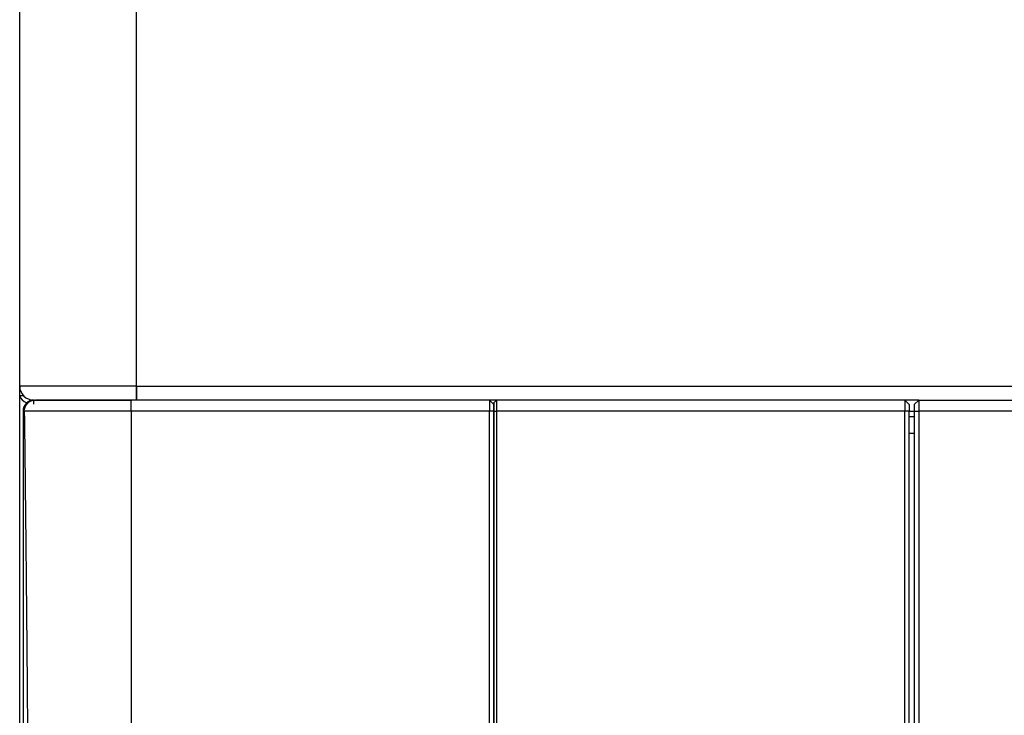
# Model space of a CAD drawing. Header units: millimetres. Extents: x -382 to 385, y -44 to 2191.
# Tile 35 of 256: x -380 to -202, y 82 to 208. Entities that reach past the tile are written whole.
import ezdxf

# ---------------------------------------------------------------- set-up
doc = ezdxf.new("R2010")
doc.units = ezdxf.units.MM
doc.layers.add('ORTHO$8', color=7, linetype='CONTINUOUS', true_color=0xffffff)

msp = doc.modelspace()

# ---------------------------------------------------------------- linework, layer by layer
at = {"layer": 'ORTHO$8', "color": 7, "linetype": 'Continuous'}
for p, q in [((-380, 141.5), (-380, 476.5)), ((-380, 139.8), (-380, 141.5)), ((-358.9, 139), (-358.9, 141.5)), ((-380, 139.8), (-379.33, 139.8)), ((-380, 0.5), (-380, 139.8)), ((-377.5, 139), (-359.78, 139)), ((-377.5, 138.97), (-377.5, 138.27)), ((-295.2, 139), (-359.88, 139)), ((-294.4, 138.2), (-295.2, 139)), ((-295.2, 139), (-295.2, 136.98)), ((-293.87, 139), (-295.2, 139)), ((-294.38, 138.5), (-293.88, 139)), ((-220.2, 139), (-293.88, 139)), ((-219.4, 138.2), (-220.2, 139)), ((-220.2, 139), (-220.2, 136.98)), ((-217.7, 139), (-220.19, 139)), ((-218.5, 138.2), (-217.7, 139)), ((-217.7, 139), (219.7, 139)), ((-217.7, 139), (-217.7, 136.98)), ((-379.4, 136.98), (-379.4, -2.85)), ((-359.87, 136.98), (-359.87, -40.99)), ((-295.2, -40.99), (-295.2, 136.98)), ((-294.4, 138.2), (-294.4, 136.99)), ((-294.4, -40.19), (-294.4, 136.99)), ((-220.2, -40.99), (-220.2, 136.98)), ((-219.4, 138.2), (-219.4, 136.99)), ((-219.4, -40.19), (-219.4, 136.99)), ((-218.5, 136.95), (-219.4, 136.95)), ((-218.5, 138.2), (-218.5, 136.99)), ((-218.5, 136.99), (-218.5, -40.19)), ((-217.7, 136.98), (-217.7, -40.99)), ((-218.5, 136), (-219.4, 136))]:
    msp.add_line(p, q, dxfattribs=at)
at = {"layer": 'ORTHO$8', "color": 252, "linetype": 'Continuous'}
for p, q in [((-359, 476.5), (-359, 141.5)), ((-359, 141.5), (-380, 141.5)), ((-358.9, 141.5), (-359, 141.5)), ((-359, 141.5), (-359, 139)), ((-358.9, 141.5), (360.9, 141.5)), ((-379.17, 136.98), (-379.4, 136.98)), ((-295.2, 136.98), (-359.88, 136.98)), ((-294.4, 136.99), (-295.2, 136.98)), ((-220.2, 136.98), (-293.85, 136.98)), ((-219.4, 136.99), (-220.2, 136.98)), ((-218.5, 136.99), (-217.7, 136.98)), ((219.7, 136.98), (-217.7, 136.98)), ((-218.5, 132.95), (-219.4, 132.95))]:
    msp.add_line(p, q, dxfattribs=at)
at = {"layer": 'ORTHO$8', "color": 7, "linetype": 'Continuous'}
msp.add_arc((-377.5, 141.5), 2.5, 180, 270, dxfattribs=at)
for centre, major_axis, ratio, start_param, end_param in [((-377.5, 140.04), (2.5, 0), 0.707107, 3.275233, 4.198542), ((-377.4, 137), (0, 2), 0.999924, 0, 1.583137), ((-377.5, 140.04), (1.5, 0), 0.707107, 4.204114, 4.598187)]:
    msp.add_ellipse(centre, major_axis=major_axis, ratio=ratio, start_param=start_param, end_param=end_param, dxfattribs=at)
for points, knots in [([(-358.9, 141.5), (-358.9, 140.85), (-358.9, 140.2), (-358.9, 139.27), (-358.9, 139), (-358.9, 139)], [0, 0, 0, 0, 0.5, 0.5, 1, 1, 1, 1]), ([(-293.9, 139), (-293.9, 139), (-293.9, 139), (-293.89, 139), (-293.89, 139), (-293.89, 139), (-293.89, 139), (-293.88, 139), (-293.88, 139), (-293.88, 139), (-293.88, 139), (-293.88, 139)], [0, 0, 0, 0, 0.109166, 0.221278, 0.333173, 0.444852, 0.556313, 0.667558, 0.778588, 0.889402, 1, 1, 1, 1]), ([(-293.85, 136.98), (-293.85, 137.04), (-293.85, 137.21), (-293.85, 137.56), (-293.85, 138), (-293.86, 138.42), (-293.86, 138.75), (-293.87, 138.93), (-293.87, 138.99), (-293.87, 139), (-293.88, 139)], [0, 0, 0, 0, 0.055556, 0.166667, 0.333333, 0.5, 0.666667, 0.833333, 0.944444, 1, 1, 1, 1]), ([(-294.4, 138.5), (-294.4, 138.5), (-294.39, 138.5), (-294.38, 138.5), (-294.38, 138.5), (-294.38, 138.5)], [0, 0, 0, 0, 0.335275, 0.668606, 1, 1, 1, 1]), ([(-294.36, 136.98), (-294.36, 137.11), (-294.36, 137.38), (-294.36, 137.75), (-294.36, 138.06), (-294.37, 138.31), (-294.37, 138.47), (-294.37, 138.49), (-294.38, 138.5)], [0, 0, 0, 0, 0.166549, 0.333046, 0.499823, 0.666638, 0.833262, 1, 1, 1, 1]), ([(-294.36, -40.47), (-294.36, -40.41), (-294.36, -40.28), (-294.36, -39.66), (-294.36, -38.67), (-294.36, -36.84), (-294.37, -33.64), (-294.37, -28.35), (-294.37, -21.67), (-294.37, -13.64), (-294.37, -4.34), (-294.37, 6.15), (-294.37, 17.76), (-294.37, 30.38), (-294.37, 43.9), (-294.37, 58.21), (-294.37, 73.21), (-294.37, 88.75), (-294.36, 102.03), (-294.36, 112.77), (-294.36, 119.94), (-294.36, 126.22), (-294.36, 131.6), (-294.36, 135.19), (-294.36, 136.98)], [0, 0, 0, 0, 0.025738, 0.054876, 0.084271, 0.113666, 0.17276, 0.231999, 0.291181, 0.350368, 0.4095, 0.468722, 0.527865, 0.587087, 0.64622, 0.705407, 0.764588, 0.823827, 0.882921, 0.912318, 0.941714, 0.961143, 0.980571, 1, 1, 1, 1]), ([(-293.85, -40.99), (-293.85, -40.97), (-293.85, -40.84), (-293.86, -40.08), (-293.86, -37.98), (-293.86, -34.13), (-293.86, -28.82), (-293.86, -22.12), (-293.86, -14.06), (-293.86, -4.75), (-293.87, 5.8), (-293.87, 17.41), (-293.86, 30.09), (-293.86, 43.62), (-293.86, 57.99), (-293.86, 73.02), (-293.86, 88.63), (-293.86, 104.62), (-293.86, 119.01), (-293.85, 129.8), (-293.85, 135.19), (-293.85, 136.98)], [0, 0, 0, 0, 0.019608, 0.058824, 0.117647, 0.176471, 0.235294, 0.294118, 0.352941, 0.411765, 0.470588, 0.529412, 0.588235, 0.647059, 0.705882, 0.764706, 0.823529, 0.882353, 0.941176, 0.980392, 1, 1, 1, 1])]:
    msp.add_open_spline(points, degree=3, knots=knots, dxfattribs=at)
at = {"layer": 'ORTHO$8', "color": 252, "linetype": 'Continuous'}
for points, knots in [([(-379.17, 136.98), (-379.17, 137.5), (-378.96, 138.03), (-378.22, 138.78), (-377.69, 139), (-377.17, 139)], [0, 0, 0, 0, 0.5, 0.5, 1, 1, 1, 1]), ([(-359.88, 136.98), (-360.57, 136.98), (-361.97, 136.98), (-364.07, 136.98), (-366.14, 136.98), (-368.16, 136.98), (-370.07, 136.98), (-371.85, 136.98), (-373.68, 136.98), (-375.6, 136.98), (-377.43, 136.98), (-378.84, 136.98), (-379.05, 136.98), (-379.17, 136.98)], [0, 0, 0, 0, 0.069164, 0.13985, 0.211638, 0.28407, 0.356658, 0.428909, 0.500342, 0.601188, 0.720658, 0.855338, 1, 1, 1, 1])]:
    msp.add_open_spline(points, degree=3, knots=knots, dxfattribs=at)
at = {"layer": 'ORTHO$8', "color": 7, "linetype": 'Continuous'}
for points in [[(-359.88, 139), (-360.7, 139), (-362.32, 139), (-364.72, 139), (-367.03, 139), (-369.19, 139), (-371.16, 139), (-372.91, 139), (-374.4, 139), (-375.6, 139), (-376.48, 139), (-377.02, 139), (-377.16, 139), (-377.17, 139)], [(-294.4, 138.5), (-294.23, 138.67), (-294.07, 138.83), (-293.9, 139)], [(-294.4, 136.94), (-294.4, 137.46), (-294.4, 137.98), (-294.4, 138.5)]]:
    msp.add_open_spline(points, degree=3, dxfattribs=at)
at = {"layer": 'ORTHO$8', "color": 252, "linetype": 'Continuous'}
msp.add_rational_spline([(-359.88, 136.98), (-359.88, 138.16), (-359.88, 139), (-359.88, 139)], [1.17404269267, 0.941806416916, 0.941985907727, 1.17458116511], degree=3, dxfattribs=at)
for points in [[(-379.17, 136.98), (-379.15, 135.57), (-379.11, 132.75), (-379.06, 128.53), (-379.02, 124.32), (-378.97, 120.11), (-378.92, 115.91), (-378.88, 111.73), (-378.84, 107.56), (-378.8, 103.41), (-378.76, 99.29), (-378.72, 95.19), (-378.68, 91.12), (-378.65, 87.08), (-378.62, 83.07), (-378.59, 79.11), (-378.56, 75.18), (-378.53, 71.3), (-378.5, 67.46), (-378.48, 63.68), (-378.46, 59.94), (-378.44, 56.26), (-378.42, 52.63), (-378.41, 49.07), (-378.39, 45.57), (-378.38, 42.13), (-378.37, 38.76), (-378.36, 35.46), (-378.36, 32.23), (-378.35, 29.07), (-378.35, 26), (-378.35, 23), (-378.35, 20.08), (-378.36, 17.25), (-378.36, 14.5), (-378.37, 11.84), (-378.38, 9.27), (-378.39, 6.79), (-378.41, 4.4), (-378.42, 2.11), (-378.44, -0.09), (-378.46, -2.19), (-378.48, -4.19), (-378.51, -6.09), (-378.53, -7.88), (-378.56, -9.58), (-378.59, -11.17), (-378.62, -12.65), (-378.65, -14.03), (-378.68, -15.3), (-378.72, -16.46), (-378.76, -17.51), (-378.8, -18.45), (-378.84, -19.28), (-378.88, -20), (-378.92, -20.61), (-378.97, -21.1), (-379.02, -21.49), (-379.07, -21.76), (-379.12, -21.91), (-379.15, -21.94), (-379.17, -21.94)], [(-294.36, 136.98), (-294.19, 136.98), (-294.02, 136.98), (-293.85, 136.98)]]:
    msp.add_open_spline(points, degree=3, dxfattribs=at)

doc.saveas('drawing.dxf')
